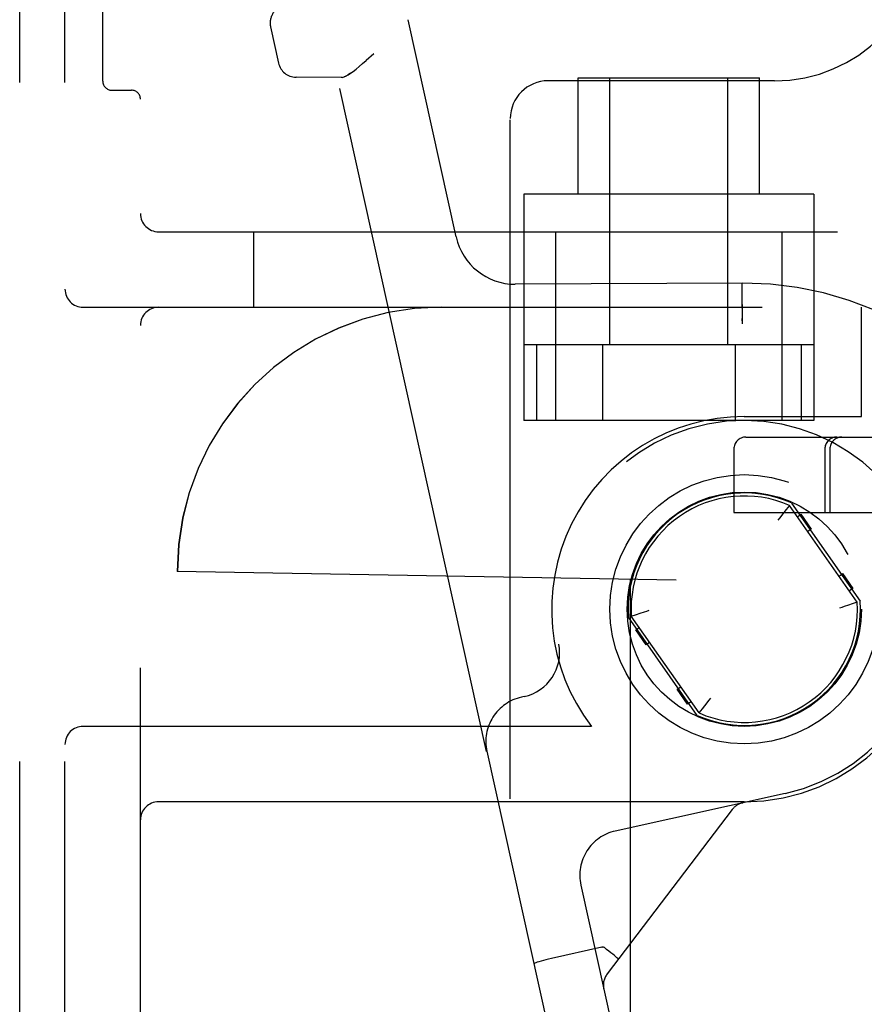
# Model space of a CAD drawing. Header units: inches. Extents: x 0 to 204, y 0 to 132.
# Tile 76 of 112: x 114.58 to 115.98, y 49.51 to 51.14. Entities that reach past the tile are written whole.
import ezdxf

# ---------------------------------------------------------------- set-up
doc = ezdxf.new("R2010")
doc.units = ezdxf.units.IN
doc.header["$LTSCALE"] = 11.243375
doc.header["$MEASUREMENT"] = 0
doc.linetypes.add('HIDDEN', pattern=[0.2, 0.1, -0.1])
doc.layers.add('DEFAULT_2', color=8, linetype='HIDDEN')

msp = doc.modelspace()

# ---------------------------------------------------------------- linework, layer by layer
at = {"layer": 'DEFAULT_2', "color": 8, "linetype": 'HIDDEN'}
for p, q in [((114.5815, 46.5396), (114.5815, 52.0396)), ((114.6565, 46.5396), (114.6565, 52.0396)), ((114.7815, 46.6946), (114.7815, 51.8846)), ((114.719, 51.039), (114.719, 51.7902)), ((115.3044, 50.781), (115.2247, 51.1408)), ((114.9969, 51.1287), (115.0101, 51.069)), ((115.1681, 51.0844), (115.1554, 51.0731)), ((115.1137, 51.0449), (115.0392, 51.0455)), ((115.3548, 49.9292), (115.1077, 51.0449)), ((115.116, 51.0451), (115.1137, 51.0449)), ((115.8315, 51.0396), (115.4565, 51.0396)), ((115.5065, 50.8516), (115.5065, 51.0446)), ((115.5065, 51.0446), (115.8065, 51.0446)), ((115.559, 50.6021), (115.559, 51.0446)), ((115.754, 50.6021), (115.754, 51.0446)), ((115.8065, 50.8516), (115.8065, 51.0446)), ((114.734, 51.024), (114.7665, 51.024)), ((115.394, 47.6021), (115.394, 50.9771)), ((115.4165, 50.8516), (115.4165, 50.4771)), ((115.8965, 50.8516), (115.4165, 50.8516)), ((115.8965, 50.8516), (115.8965, 50.4771)), ((114.8115, 50.7896), (117.1265, 50.7896)), ((114.969, 50.6646), (114.969, 50.7896)), ((115.469, 50.7896), (115.469, 50.4771)), ((115.844, 50.4771), (115.844, 50.7896)), ((115.7793, 50.7046), (115.4023, 50.7027)), ((115.7773, 50.7046), (115.7773, 50.704)), ((115.7773, 50.704), (115.7774, 50.6848)), ((115.7774, 50.6848), (115.7775, 50.6629)), ((114.6865, 50.6646), (117.0165, 50.6646)), ((115.9755, 50.4836), (115.9755, 50.6646)), ((115.7776, 50.6459), (115.7777, 50.6371)), ((115.8965, 50.6021), (115.4165, 50.6021)), ((115.4371, 50.6021), (115.4371, 50.4771)), ((115.5468, 50.6021), (115.5468, 50.4771)), ((115.7662, 50.6021), (115.7662, 50.4771)), ((115.8759, 50.6021), (115.8759, 50.4771)), ((115.7815, 50.4836), (115.9755, 50.4836)), ((115.8965, 50.4771), (115.4165, 50.4771)), ((115.7842, 50.4496), (116.3947, 50.4496)), ((115.7642, 50.4296), (115.7642, 50.3246)), ((115.9148, 50.4296), (115.9148, 50.3246)), ((115.9232, 50.4296), (115.9232, 50.3246)), ((115.8565, 50.3364), (115.8509, 50.3295)), ((115.8563, 50.3362), (115.8559, 50.3357)), ((115.9686, 50.1763), (115.8565, 50.3364)), ((115.8598, 50.3404), (115.9735, 50.178)), ((115.7642, 50.3246), (116.4032, 50.3246)), ((115.8468, 50.3245), (115.8396, 50.3153)), ((115.8509, 50.3295), (115.8468, 50.3245)), ((115.8695, 50.3178), (115.8753, 50.3218)), ((115.8753, 50.3218), (115.8925, 50.2972)), ((115.8396, 50.3153), (115.837, 50.312)), ((115.8925, 50.2972), (115.8868, 50.2932)), ((114.8426, 50.2271), (114.8425, 50.2271)), ((114.8735, 50.2265), (114.8425, 50.2271)), ((115.6686, 50.2127), (114.8735, 50.2265)), ((115.9384, 50.2195), (115.9441, 50.2235)), ((115.9441, 50.2235), (115.9613, 50.1989)), ((115.5925, 50.214), (115.5925, 48.3652)), ((115.5926, 50.214), (115.5925, 50.214)), ((115.6686, 48.3665), (115.6686, 50.2127)), ((115.9613, 50.1989), (115.9556, 50.1949)), ((115.9602, 50.1734), (115.9541, 50.1713)), ((115.9686, 50.1763), (115.9602, 50.1734)), ((115.5944, 50.1529), (115.6028, 50.1558)), ((115.6028, 50.1558), (115.6089, 50.1579)), ((115.7032, 49.9887), (115.5895, 50.1512)), ((115.7065, 49.9927), (115.5944, 50.1529)), ((115.6017, 50.1302), (115.6074, 50.1343)), ((115.6189, 50.1057), (115.6017, 50.1302)), ((115.6246, 50.1097), (115.6189, 50.1057)), ((115.6705, 50.0319), (115.6762, 50.036)), ((115.6877, 50.0074), (115.6705, 50.0319)), ((115.4169, 50.0198), (115.4123, 50.0188)), ((115.6935, 50.0114), (115.6877, 50.0074)), ((115.7162, 50.0047), (115.7234, 50.0139)), ((115.7234, 50.0139), (115.726, 50.0172)), ((115.7065, 49.9927), (115.7121, 49.9996)), ((115.7067, 49.9929), (115.7071, 49.9935)), ((115.7121, 49.9996), (115.7162, 50.0047)), ((115.5283, 49.9706), (114.6865, 49.9706)), ((115.3553, 49.9293), (115.3548, 49.9292)), ((115.3553, 49.9293), (115.6029, 48.8114)), ((115.7815, 49.8456), (114.8115, 49.8456)), ((115.8491, 49.8595), (115.5679, 49.7972)), ((115.7781, 49.8438), (115.7784, 49.8438)), ((115.7788, 49.8439), (115.7782, 49.8438)), ((115.7782, 49.8438), (115.7788, 49.8439)), ((115.7614, 49.8328), (115.5544, 49.5607)), ((115.5109, 49.7078), (115.7045, 48.8339)), ((115.5455, 49.6047), (115.462, 49.5862)), ((115.5455, 49.6047), (115.5463, 49.6048)), ((115.5726, 49.5852), (115.5718, 49.586)), ((115.5727, 49.5848), (115.5726, 49.5852)), ((115.5489, 49.536), (115.5488, 49.5366)), ((115.5488, 49.5366), (115.5489, 49.5364))]:
    msp.add_line(p, q, dxfattribs=at)
for points in [[(115.116, 51.0451), (115.1187, 51.0459), (115.1218, 51.0474), (115.1253, 51.0494), (115.1293, 51.052), (115.1337, 51.0552), (115.1386, 51.0589), (115.1438, 51.0632), (115.1494, 51.068), (115.1554, 51.0731)], [(115.1293, 51.052), (115.1253, 51.0494), (115.1218, 51.0474), (115.1187, 51.0459)], [(115.7773, 50.7046), (115.7773, 50.704), (115.7773, 50.7023), (115.7777, 50.6371)], [(115.9541, 50.1713), (115.9469, 50.1689), (115.943, 50.1676), (115.939, 50.1663)], [(115.6089, 50.1579), (115.6161, 50.1603), (115.62, 50.1616), (115.624, 50.1629)], [(115.5498, 49.6042), (115.5492, 49.6045), (115.5485, 49.6048), (115.5478, 49.6049), (115.5471, 49.6049), (115.5463, 49.6048), (115.5455, 49.6047)], [(115.5718, 49.586), (115.5705, 49.5873), (115.5687, 49.589), (115.5664, 49.591), (115.5636, 49.5933), (115.5605, 49.5958), (115.5571, 49.5985), (115.5535, 49.6013), (115.5498, 49.6042)], [(115.462, 49.5862), (115.4575, 49.5852), (115.453, 49.5841), (115.4488, 49.583), (115.4449, 49.5819), (115.4415, 49.5809), (115.4386, 49.58), (115.4362, 49.5791), (115.4345, 49.5784), (115.4335, 49.5778), (115.4333, 49.5773)]]:
    msp.add_lwpolyline(points, dxfattribs=at)
for radius in [0.2228, 0.194]:
    msp.add_circle((115.7815, 50.1646), radius, dxfattribs=at)
for centre, radius, start, end in [((115.8315, 51.2896), 0.25, 270, 360), ((115.0262, 51.1352), 0.03, 102.49, 192.49), ((115.0394, 51.0755), 0.03, 192.49, 269.49), ((114.734, 51.039), 0.015, 180, 270), ((115.4565, 50.9771), 0.0625, 90, 180), ((114.7665, 51.009), 0.015, 0, 90), ((114.8115, 50.8196), 0.03, 180, 270), ((115.402, 50.8027), 0.1, 192.49, 270.14), ((114.6865, 50.6946), 0.03, 180, 270), ((115.7815, 50.1646), 0.54, 15.288, 90.2336), ((114.8115, 50.6346), 0.03, 90, 180), ((115.28, 50.2271), 0.4375, 90, 180), ((115.2801, 50.2271), 0.4375, 90, 180), ((115.7815, 50.1646), 0.319, 90, 217.4559), ((115.7815, 50.1646), 0.3125, 282.49, 190.6414), ((115.7842, 50.4296), 0.02, 90, 180), ((115.9348, 50.4296), 0.02, 90, 180), ((115.9432, 50.4296), 0.02, 90, 180), ((115.7815, 50.1646), 0.1925, 66.0027, 183.9973), ((115.7815, 50.1646), 0.1875, 66.4239, 183.5761), ((115.7815, 50.1646), 0.1925, 246.0027, 3.9973), ((115.7815, 50.1646), 0.1875, 246.4239, 3.5761), ((115.7815, 50.1646), 0.319, 270, 360), ((115.4007, 50.093), 0.075, 282.49, 10.6414), ((115.4285, 49.9456), 0.075, 102.49, 192.49), ((114.6865, 49.9406), 0.03, 90, 180), ((114.8115, 49.8156), 0.03, 90, 180), ((115.7853, 49.8146), 0.03, 102.49, 142.7355), ((115.5841, 49.724), 0.075, 102.49, 192.49), ((115.5782, 49.5425), 0.03, 142.7355, 192.49)]:
    msp.add_arc(centre, radius, start, end, dxfattribs=at)

doc.saveas('drawing.dxf')
